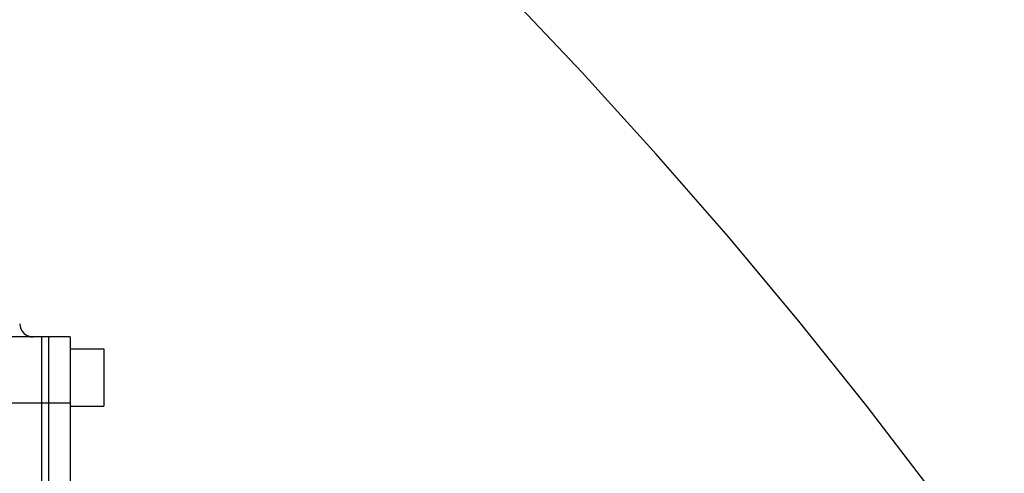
# Model space of a CAD drawing. Header units: millimetres. Extents: x 0 to 770, y -15 to 420.
# Tile 69 of 105: x 409.55 to 419.27, y 257.55 to 262.03. Entities that reach past the tile are written whole.
import ezdxf

# ---------------------------------------------------------------- set-up
doc = ezdxf.new("R2010")
doc.units = ezdxf.units.MM
doc.header["$LTSCALE"] = 32.67
doc.linetypes.add('PHANTOM', pattern=[0.8, 0.45, -0.05, 0.1, -0.05, 0.1, -0.05])
doc.layers.get('0').update_dxf_attribs({"linetype": 'CONTINUOUS'})
for name, color, linetype in [('ASSY', 7, 'CONTINUOUS'), ('CRV2', 7, 'CONTINUOUS'), ('DRIV_DIM', 7, 'CONTINUOUS'), ('ROUND', 7, 'CONTINUOUS')]:
    doc.layers.add(name, color=color, linetype=linetype)
doc.styles.get("Standard").update_dxf_attribs({"font": 'txt', "width": 0.8})
doc.dimstyles.new('DIMSTYLE_9', dxfattribs={"dimtxt": 3.8, "dimasz": 1.8, "dimexe": 2, "dimexo": 1.5, "dimgap": 0.95, "dimtad": 1, "dimdec": 3, "dimlfac": 15, "dimdsep": 46, "dimtxsty": 'STANDARD', "dimblk": 'OPEN', "dimblk1": 'OPEN', "dimblk2": 'OPEN', "dimcen": 0.09, "dimadec": 0, "dimazin": 0, "dimtp": 0.001, "dimtm": 0.001, "dimtfac": 1, "dimtdec": 3, "dimtofl": 0, "dimtmove": 0, "dimatfit": 3, "dimldrblk": 'OPEN', "dimfxl": 1, "dimtolj": 1, "dimarcsym": 0})

# ---------------------------------------------------------------- blocks, each defined once
blk = doc.blocks.new('_OPEN')
at = {"color": 0, "linetype": 'BYBLOCK'}
for p, q in [((0, 0), (-1, 0.342)), ((-1, -0.342), (0, 0)), ((-1, 0), (0, 0))]:
    blk.add_line(p, q, dxfattribs=at)
blk = doc.blocks.new('*D45')
at = {"layer": 'DRIV_DIM', "color": 2, "linetype": 'CONTINUOUS'}
for p, q in [((397.9217, 275.5632), (509.36, 275.5632)), ((507.36, 275.5632), (507.36, 262.2299)), ((507.36, 248.8966), (507.36, 262.2299)), ((484.7422, 248.8966), (509.36, 248.8966))]:
    blk.add_line(p, q, dxfattribs=at)
at = {"layer": 'DRIV_DIM', "color": 2, "linetype": 'CONTINUOUS', "xscale": 1.8, "yscale": 1.8, "zscale": 1.8}
for p, rotation in [((507.36, 275.5632), 90), ((507.36, 248.8966), 270)]:
    blk.add_blockref('_OPEN', p, dxfattribs=dict(at, rotation=rotation))

msp = doc.modelspace()

# ---------------------------------------------------------------- linework, layer by layer
at = {"layer": 'ASSY', "color": 7, "linetype": 'CONTINUOUS'}
for p, q in [((410.046891, 258.779905), (410.380224, 258.779905)), ((410.380224, 258.779905), (410.380224, 258.213239)), ((410.046891, 258.213239), (410.380224, 258.213239))]:
    msp.add_line(p, q, dxfattribs=at)
at = {"layer": 'CRV2', "color": 4, "linetype": 'PHANTOM'}
for centre, radius, start, end in [((385.833557, 275.563239), 109.747249, 10, 260), ((385.833557, 275.563239), 101.747249, 10, 260), ((435.073945, 284.245647), 51.747249, 295.0685828, 165.0685828), ((435.073945, 284.245647), 59.747249, 233.05969962, 10), ((377.151148, 226.322851), 51.747249, 185.0685828, 55.0685828)]:
    msp.add_arc(centre, radius, start, end, dxfattribs=at)
at = {"layer": 'ROUND', "color": 7, "linetype": 'CONTINUOUS'}
for p, q in [((410.046891, 258.896572), (405.867183, 258.896572)), ((409.766891, 249.229905), (409.766891, 258.896572)), ((409.833557, 258.896572), (409.833557, 249.229905)), ((410.046891, 258.896572), (410.046891, 249.229905))]:
    msp.add_line(p, q, dxfattribs=at)
at = {"layer": 'ROUND', "color": 9, "linetype": 'CONTINUOUS'}
for p, q in [((410.046891, 258.24154), (405.241166, 258.24154)), ((409.833557, 258.241628), (409.766891, 258.241628))]:
    msp.add_line(p, q, dxfattribs=at)
at = {"layer": 'ROUND', "color": 7, "linetype": 'CONTINUOUS'}
msp.add_arc((409.682483, 259.029905), 0.133333, 181.5, 270, dxfattribs=at)

# ---------------------------------------------------------------- dimensions: what is measured, and where the dimension line sits
at = {"layer": 'DRIV_DIM', "color": 2, "linetype": 'CONTINUOUS'}
dim = msp.add_linear_dim(base=(507.360036, 275.563239), p1=(483.242157, 248.896572), p2=(396.421685, 275.563239), angle=90, dimstyle='DIMSTYLE_9', dxfattribs=at)
dim.commit()
dim.dimension.update_dxf_attribs({"geometry": '*D45', "text_midpoint": (507.360036, 257.669905), "dimtype": 160})

doc.saveas('drawing.dxf')
